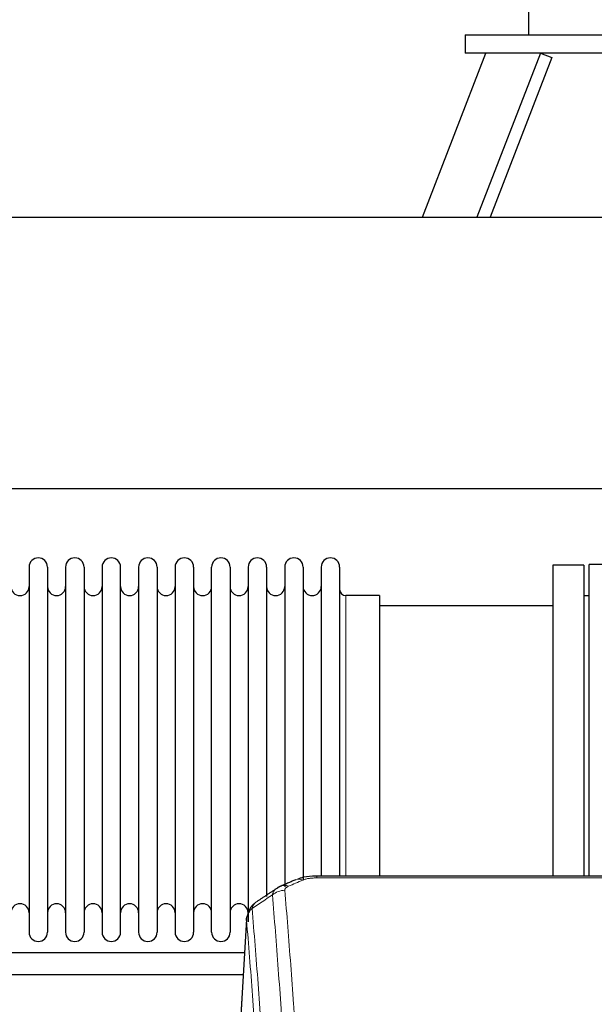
# Model space of a CAD drawing. Header units: inches. Extents: x 0 to 23760, y -13 to 16800.
# Tile 201 of 214: x 19629 to 19947, y 14245 to 14789. Entities that reach past the tile are written whole.
import ezdxf

# ---------------------------------------------------------------- set-up
doc = ezdxf.new("R2010")
doc.units = ezdxf.units.IN
doc.layers.add('254', color=7, linetype='Continuous', true_color=0xffffff)

msp = doc.modelspace()

# ---------------------------------------------------------------- linework, layer by layer
at = {"layer": '254', "color": 2, "linetype": 'Continuous', "lineweight": 25}
for p, q in [((19910.562, 14797.585), (19910.562, 14780.585)), ((19875.562, 14780.585), (19960.561, 14780.585)), ((19875.562, 14780.585), (19875.562, 14770.585)), ((19851.869, 14679.974), (19886.931, 14770.583)), ((19985.562, 14770.585), (19875.562, 14770.585)), ((19917.092, 14770.585), (19882.03, 14679.976)), ((19917.092, 14770.585), (19923.418, 14768.137)), ((19923.418, 14768.137), (19889.304, 14679.977)), ((16690.562, 14679.977), (20050.017, 14679.977)), ((16690.562, 14529.977), (20050.017, 14529.977)), ((19634.262, 14486.485), (19634.262, 14284.685)), ((19644.462, 14486.485), (19644.462, 14284.685)), ((19654.462, 14486.485), (19654.462, 14284.685)), ((19664.662, 14486.485), (19664.662, 14284.685)), ((19674.662, 14486.485), (19674.662, 14284.685)), ((19684.862, 14284.685), (19684.862, 14486.485)), ((19694.862, 14486.485), (19694.862, 14284.685)), ((19705.062, 14486.485), (19705.062, 14284.685)), ((19715.062, 14486.485), (19715.062, 14432.175)), ((19725.262, 14486.485), (19725.262, 14432.175)), ((19735.262, 14432.175), (19735.262, 14486.485)), ((19745.462, 14486.485), (19745.462, 14432.175)), ((19755.462, 14486.485), (19755.462, 14432.175)), ((19765.662, 14486.485), (19765.662, 14432.175)), ((19775.662, 14486.485), (19775.662, 14432.175)), ((19785.862, 14486.485), (19785.862, 14432.175)), ((19795.862, 14486.485), (19795.862, 14432.175)), ((19806.062, 14486.485), (19806.062, 14432.175)), ((19924.062, 14487.585), (19924.062, 14385.585)), ((19941.062, 14487.585), (19924.062, 14487.585)), ((19941.062, 14487.585), (19941.062, 14385.585)), ((19944.062, 14385.585), (19944.062, 14488.015)), ((19955.408, 14488.015), (19944.062, 14488.015)), ((19828.062, 14470.735), (19809.562, 14470.735)), ((19828.062, 14470.735), (19828.062, 14424.903)), ((19944.062, 14470.585), (19941.062, 14470.585)), ((19924.062, 14465.085), (19828.062, 14465.085)), ((19715.062, 14432.175), (19715.062, 14284.685)), ((19725.262, 14432.175), (19725.262, 14284.685)), ((19735.262, 14284.685), (19735.262, 14432.175)), ((19745.462, 14432.175), (19745.462, 14284.685)), ((19755.462, 14432.175), (19755.462, 14290.427)), ((19765.662, 14432.175), (19765.662, 14304.417)), ((19775.662, 14432.175), (19775.662, 14309.702)), ((19785.862, 14432.175), (19785.862, 14313.394)), ((19795.862, 14432.175), (19795.862, 14315.666)), ((19806.062, 14432.175), (19806.062, 14315.666)), ((19828.062, 14424.903), (19828.062, 14315.665)), ((19924.062, 14385.585), (19924.062, 14315.666)), ((19941.062, 14385.585), (19941.062, 14315.666)), ((19944.062, 14315.665), (19944.062, 14385.585)), ((20026.648, 14315.67), (19793.476, 14315.67)), ((19754.544, 14291.873), (19749.293, 14205.237))]:
    msp.add_line(p, q, dxfattribs=at)
at = {"layer": '254', "color": 110, "linetype": 'Continuous', "lineweight": 13}
for p, q in [((19809.562, 14470.735), (19809.562, 14424.903)), ((19809.562, 14424.903), (19809.562, 14315.665)), ((19793.476, 14315.669), (19793.476, 14314.717)), ((20026.648, 14314.717), (19793.476, 14314.717)), ((19754.546, 14291.251), (19749.298, 14204.661))]:
    msp.add_line(p, q, dxfattribs=at)
at = {"layer": '254', "color": 2, "linetype": 'Continuous', "lineweight": 25}
for centre, radius, start, end in [((19639.362, 14486.485), 5.1, 0, 180), ((19659.562, 14486.485), 5.1, 0, 180), ((19679.762, 14486.485), 5.1, 0, 180), ((19699.962, 14486.485), 5.1, 0, 180), ((19720.162, 14486.485), 5.1, 0, 180), ((19740.362, 14486.485), 5.1, 0, 180), ((19760.562, 14486.485), 5.1, 0, 180), ((19780.762, 14486.485), 5.1, 0, 180), ((19800.962, 14486.485), 5.1, 0, 180), ((19629.262, 14475.735), 5, 180, 0), ((19649.462, 14475.735), 5, 180, 0), ((19669.662, 14475.735), 5, 180, 0), ((19689.862, 14475.735), 5, 180, 0), ((19710.062, 14475.735), 5, 180, 0), ((19730.262, 14475.735), 5, 180, 0), ((19750.462, 14475.735), 5, 180, 0), ((19770.662, 14475.735), 5, 180, 0), ((19790.862, 14475.735), 5, 180, 0), ((19809.562, 14474.235), 3.5, 180, 270), ((19629.262, 14295.435), 5, 0, 180), ((19649.462, 14295.435), 5, 0, 180), ((19669.662, 14295.435), 5, 0, 180), ((19689.862, 14295.435), 5, 0, 180), ((19710.062, 14295.435), 5, 0, 180), ((19730.262, 14295.435), 5, 0, 180), ((19750.462, 14295.435), 5, 0, 180), ((19639.362, 14284.685), 5.1, 180, 0), ((19659.562, 14284.685), 5.1, 180, 0), ((19679.762, 14284.685), 5.1, 180, 0), ((19699.962, 14284.685), 5.1, 180, 0), ((19720.162, 14284.685), 5.1, 180, 0), ((19740.362, 14284.685), 5.1, 180, 0)]:
    msp.add_arc(centre, radius, start, end, dxfattribs=at)
at = {"layer": '254', "color": 110, "linetype": 'Continuous', "lineweight": 13}
for centre, major_axis, ratio, start_param, end_param in [((19785.717, 14304.507), (3.953, -9.186), 0.6419268, 2.5510147, 3.1418997), ((19775.736, 14298.857), (-9.964, -0.842), 0.9013977, 4.6363308, 5.3961502), ((19777.708, 14301.049), (3.975, -9.176), 0.6408251, 2.5472213, 3.141301)]:
    msp.add_ellipse(centre, major_axis=major_axis, ratio=ratio, start_param=start_param, end_param=end_param, dxfattribs=at)
at = {"layer": '254', "color": 2, "linetype": 'Continuous', "lineweight": 25}
for points, degree in [([(19781.764, 14313.689), (19773.734, 14310.22)], 1), ([(19771.343, 14308.947), (19765.714, 14305.225), (19760.092, 14301.515)], 2), ([(19773.764, 14310.154), (19772.402, 14309.85), (19771.413, 14308.92)], 2)]:
    msp.add_open_spline(points, degree=degree, dxfattribs=at)
at = {"layer": '254', "color": 110, "linetype": 'Continuous', "lineweight": 13}
for points in [[(19785.717, 14313.55), (19783.048, 14312.396), (19780.378, 14311.239), (19777.708, 14310.078)], [(19768.853, 14305.287), (19765.101, 14302.811), (19761.35, 14300.338), (19757.601, 14297.867)]]:
    msp.add_open_spline(points, degree=3, dxfattribs=at)
at = {"layer": '254', "color": 2, "linetype": 'Continuous', "lineweight": 25}
for points, knots in [([(19794.775, 14315.653), (19793.548, 14315.694), (19790.105, 14315.616), (19786.027, 14315.252), (19783.527, 14314.284), (19783.023, 14314.058)], [0, 0, 0, 0, 0.2995251, 0.855667, 1, 1, 1, 1]), ([(19759.487, 14301.061), (19758.967, 14300.688), (19757.909, 14299.779), (19756.546, 14297.996), (19755.493, 14295.841), (19755.076, 14294.315), (19754.941, 14293.541)], [0, 0, 0, 0, 0.2123708, 0.4683651, 0.7393635, 1, 1, 1, 1]), ([(19754.546, 14291.251), (19754.545, 14291.263), (19754.544, 14291.286), (19754.542, 14291.321), (19754.54, 14291.356), (19754.539, 14291.391), (19754.538, 14291.426), (19754.537, 14291.461), (19754.536, 14291.496), (19754.536, 14291.531), (19754.535, 14291.566), (19754.535, 14291.601), (19754.536, 14291.635), (19754.536, 14291.67), (19754.537, 14291.704), (19754.538, 14291.739), (19754.539, 14291.773), (19754.541, 14291.808), (19754.542, 14291.842), (19754.544, 14291.876), (19754.546, 14291.911), (19754.549, 14291.945), (19754.551, 14291.979), (19754.554, 14292.013), (19754.557, 14292.047), (19754.561, 14292.081), (19754.564, 14292.115), (19754.568, 14292.148), (19754.572, 14292.182), (19754.576, 14292.216), (19754.58, 14292.249), (19754.585, 14292.283), (19754.59, 14292.317), (19754.595, 14292.35), (19754.601, 14292.383), (19754.606, 14292.417), (19754.612, 14292.45), (19754.618, 14292.483), (19754.624, 14292.516), (19754.631, 14292.549), (19754.637, 14292.582), (19754.644, 14292.615), (19754.651, 14292.648), (19754.659, 14292.681), (19754.666, 14292.713), (19754.674, 14292.746), (19754.682, 14292.779), (19754.691, 14292.811), (19754.699, 14292.843), (19754.708, 14292.876), (19754.717, 14292.908), (19754.726, 14292.94), (19754.735, 14292.972), (19754.745, 14293.005), (19754.755, 14293.037), (19754.765, 14293.069), (19754.775, 14293.1), (19754.785, 14293.132), (19754.796, 14293.164), (19754.807, 14293.196), (19754.818, 14293.227), (19754.829, 14293.259), (19754.841, 14293.29), (19754.852, 14293.322), (19754.862, 14293.348), (19754.868, 14293.363), (19754.87, 14293.368)], [0, 0, 0, 0, 0.0160287, 0.0320483, 0.0480589, 0.0640604, 0.080053, 0.0960364, 0.1120109, 0.1279763, 0.1439327, 0.1598801, 0.1758184, 0.1917478, 0.2076681, 0.2235794, 0.2394817, 0.255375, 0.2712593, 0.2871346, 0.3030009, 0.3188582, 0.3347065, 0.3505458, 0.3663762, 0.3821975, 0.3980099, 0.4138133, 0.4296077, 0.4453931, 0.4611696, 0.4769371, 0.4926957, 0.5084453, 0.5241859, 0.5399176, 0.5556403, 0.5713541, 0.5870589, 0.6027548, 0.6184418, 0.6341198, 0.6497889, 0.6654491, 0.6811003, 0.6967426, 0.712376, 0.7280004, 0.743616, 0.7592226, 0.7748203, 0.7904091, 0.8059891, 0.8215601, 0.8371222, 0.8526754, 0.8682197, 0.8837552, 0.8992817, 0.9147994, 0.9303082, 0.9458081, 0.9612991, 0.9767813, 0.9922546, 1, 1, 1, 1]), ([(19753.393, 14273.295), (19745.947, 14273.295), (19719.709, 14273.295), (19678.318, 14273.295), (19632.21, 14273.295), (19578.16, 14273.295), (19539.262, 14273.295), (19512.526, 14273.295)], [0, 0, 0, 0, 0.0927396, 0.3267975, 0.5155286, 0.6670075, 1, 1, 1, 1]), ([(19512.527, 14261.295), (19517.894, 14261.295), (19536.857, 14261.295), (19574.198, 14261.295), (19629.361, 14261.295), (19690.453, 14261.295), (19733.167, 14261.295), (19752.691, 14261.295)], [0, 0, 0, 0, 0.0670487, 0.23687, 0.4664424, 0.7561176, 1, 1, 1, 1])]:
    msp.add_open_spline(points, degree=3, knots=knots, dxfattribs=at)
at = {"layer": '254', "color": 110, "linetype": 'Continuous', "lineweight": 13}
for points, knots in [([(19785.717, 14313.55), (19785.843, 14313.604), (19785.972, 14313.656), (19786.174, 14313.731), (19786.242, 14313.756), (19786.38, 14313.804), (19786.45, 14313.827), (19786.802, 14313.942), (19787.096, 14314.024), (19787.706, 14314.175), (19788.022, 14314.242), (19788.43, 14314.317), (19788.512, 14314.332), (19788.677, 14314.36), (19788.759, 14314.374), (19789.008, 14314.414), (19789.174, 14314.438), (19789.675, 14314.506), (19790.012, 14314.545), (19790.692, 14314.609), (19791.034, 14314.636), (19791.724, 14314.677), (19792.071, 14314.692), (19792.77, 14314.712), (19793.122, 14314.717), (19793.476, 14314.717)], [0, 0, 0, 0, 0.0625, 0.0625, 0.09375, 0.09375, 0.125, 0.125, 0.25, 0.25, 0.375, 0.375, 0.40625, 0.40625, 0.4375, 0.4375, 0.5, 0.5, 0.625, 0.625, 0.75, 0.75, 0.875, 0.875, 1, 1, 1, 1]), ([(19768.853, 14305.287), (19768.889, 14305.532), (19768.943, 14305.77), (19769.031, 14306.061), (19769.049, 14306.119), (19769.089, 14306.234), (19769.11, 14306.291), (19769.176, 14306.46), (19769.224, 14306.572), (19769.38, 14306.9), (19769.622, 14307.322), (19769.929, 14307.714), (19770.185, 14307.996), (19770.297, 14308.111), (19770.416, 14308.223), (19770.464, 14308.268), (19770.488, 14308.29), (19770.562, 14308.356), (19770.611, 14308.4), (19770.866, 14308.614), (19771.084, 14308.776), (19771.325, 14308.934), (19771.334, 14308.94), (19771.343, 14308.946)], [0, 0, 0, 0, 0.1656246, 0.1656246, 0.2070308, 0.2070308, 0.2484369, 0.2484369, 0.3312492, 0.3312492, 0.4968738, 0.6624984, 0.6624984, 0.7453108, 0.7660138, 0.7660138, 0.7867169, 0.7867169, 0.8281231, 0.8281231, 0.9937477, 0.9937477, 1, 1, 1, 1]), ([(19775.736, 14307.877), (19775.728, 14307.979), (19775.73, 14308.081), (19775.747, 14308.208), (19775.751, 14308.233), (19775.761, 14308.284), (19775.767, 14308.31), (19775.786, 14308.386), (19775.801, 14308.436), (19775.857, 14308.586), (19775.905, 14308.685), (19776.025, 14308.879), (19776.097, 14308.975), (19776.224, 14309.116), (19776.269, 14309.163), (19776.341, 14309.233), (19776.366, 14309.256), (19776.417, 14309.302), (19776.443, 14309.325), (19776.578, 14309.438), (19776.696, 14309.525), (19776.952, 14309.693), (19777.09, 14309.774), (19777.385, 14309.931), (19777.542, 14310.006), (19777.708, 14310.078)], [0, 0, 0, 0, 0.125, 0.125, 0.15625, 0.15625, 0.1875, 0.1875, 0.25, 0.25, 0.375, 0.375, 0.5, 0.5, 0.5625, 0.5625, 0.59375, 0.59375, 0.625, 0.625, 0.75, 0.75, 0.875, 0.875, 1, 1, 1, 1]), ([(19775.736, 14307.877), (19776.294, 14301.257), (19777.394, 14287.767), (19779.002, 14266.782), (19780.044, 14252.293), (19780.815, 14241.238), (19781.197, 14235.664), (19781.576, 14230.02), (19781.827, 14226.241), (19781.952, 14224.344), (19782.576, 14214.82), (19783.067, 14207.078), (19783.792, 14195.283), (19784.032, 14191.321), (19784.508, 14183.339), (19784.744, 14179.317), (19785.446, 14167.164), (19786.367, 14150.722), (19787.257, 14133.804), (19787.695, 14125.225)], [0, 0, 0, 0, 0.125, 0.25, 0.375, 0.375, 0.4375, 0.46875, 0.46875, 0.5, 0.5, 0.625, 0.625, 0.6875, 0.6875, 0.75, 0.75, 0.875, 1, 1, 1, 1]), ([(19757.601, 14297.867), (19757.73, 14298.391), (19757.909, 14298.881), (19758.365, 14299.779), (19758.643, 14300.187), (19759.131, 14300.734), (19759.305, 14300.905), (19759.671, 14301.219), (19759.861, 14301.362), (19760.062, 14301.495)], [0, 0, 0, 0, 0.335226, 0.335226, 0.6704519, 0.6704519, 0.8380649, 0.8380649, 1, 1, 1, 1]), ([(19780.827, 14122.849), (19780.389, 14131.417), (19779.497, 14148.316), (19778.576, 14164.739), (19777.873, 14176.877), (19777.636, 14180.894), (19777.16, 14188.867), (19776.92, 14192.824), (19776.193, 14204.605), (19775.702, 14212.338), (19775.077, 14221.851), (19774.952, 14223.746), (19774.7, 14227.52), (19774.321, 14233.158), (19773.938, 14238.726), (19773.167, 14249.767), (19772.123, 14264.24), (19770.513, 14285.2), (19769.411, 14298.675), (19768.853, 14305.287)], [0, 0, 0, 0, 0.125, 0.25, 0.25, 0.3125, 0.3125, 0.375, 0.375, 0.5, 0.5, 0.53125, 0.53125, 0.5625, 0.625, 0.625, 0.75, 0.875, 1, 1, 1, 1]), ([(19754.546, 14291.251), (19754.575, 14291.857), (19754.666, 14292.462), (19754.888, 14293.355), (19754.977, 14293.65), (19755.183, 14294.232), (19755.3, 14294.52), (19755.562, 14295.084), (19755.706, 14295.361), (19756.02, 14295.902), (19756.19, 14296.166), (19756.554, 14296.68), (19756.748, 14296.929), (19757.159, 14297.411), (19757.375, 14297.644), (19757.601, 14297.867)], [0, 0, 0, 0, 0.25, 0.25, 0.375, 0.375, 0.5, 0.5, 0.625, 0.625, 0.75, 0.75, 0.875, 0.875, 1, 1, 1, 1]), ([(19757.601, 14297.867), (19758.173, 14291.176), (19759.3, 14277.533), (19760.946, 14256.292), (19762.012, 14241.613), (19762.8, 14230.409), (19763.191, 14224.759), (19763.643, 14218.081), (19763.835, 14215.202), (19763.963, 14213.278), (19764.027, 14212.314), (19764.346, 14207.484), (19764.726, 14201.64), (19765.164, 14194.74), (19765.35, 14191.765), (19765.474, 14189.778), (19765.536, 14188.782), (19766.092, 14179.804), (19767.065, 14163.597), (19768.476, 14138.544), (19769.384, 14121.348), (19769.83, 14112.627)], [0, 0, 0, 0, 0.125, 0.25, 0.375, 0.375, 0.4375, 0.46875, 0.484375, 0.484375, 0.5, 0.5, 0.5625, 0.59375, 0.609375, 0.609375, 0.625, 0.625, 0.75, 0.875, 1, 1, 1, 1]), ([(19766.741, 14106.565), (19766.296, 14115.259), (19765.39, 14132.401), (19763.984, 14157.375), (19763.014, 14173.533), (19762.459, 14182.483), (19762.397, 14183.476), (19762.273, 14185.457), (19762.087, 14188.423), (19761.651, 14195.302), (19761.272, 14201.128), (19760.954, 14205.944), (19760.89, 14206.905), (19760.763, 14208.823), (19760.571, 14211.694), (19760.121, 14218.352), (19759.73, 14223.985), (19758.944, 14235.156), (19757.881, 14249.793), (19756.24, 14270.974), (19755.116, 14284.578), (19754.546, 14291.251)], [0, 0, 0, 0, 0.125, 0.25, 0.375, 0.375, 0.390625, 0.390625, 0.40625, 0.4375, 0.5, 0.5, 0.515625, 0.515625, 0.53125, 0.5625, 0.625, 0.625, 0.75, 0.875, 1, 1, 1, 1])]:
    msp.add_open_spline(points, degree=3, knots=knots, dxfattribs=at)

doc.saveas('drawing.dxf')
